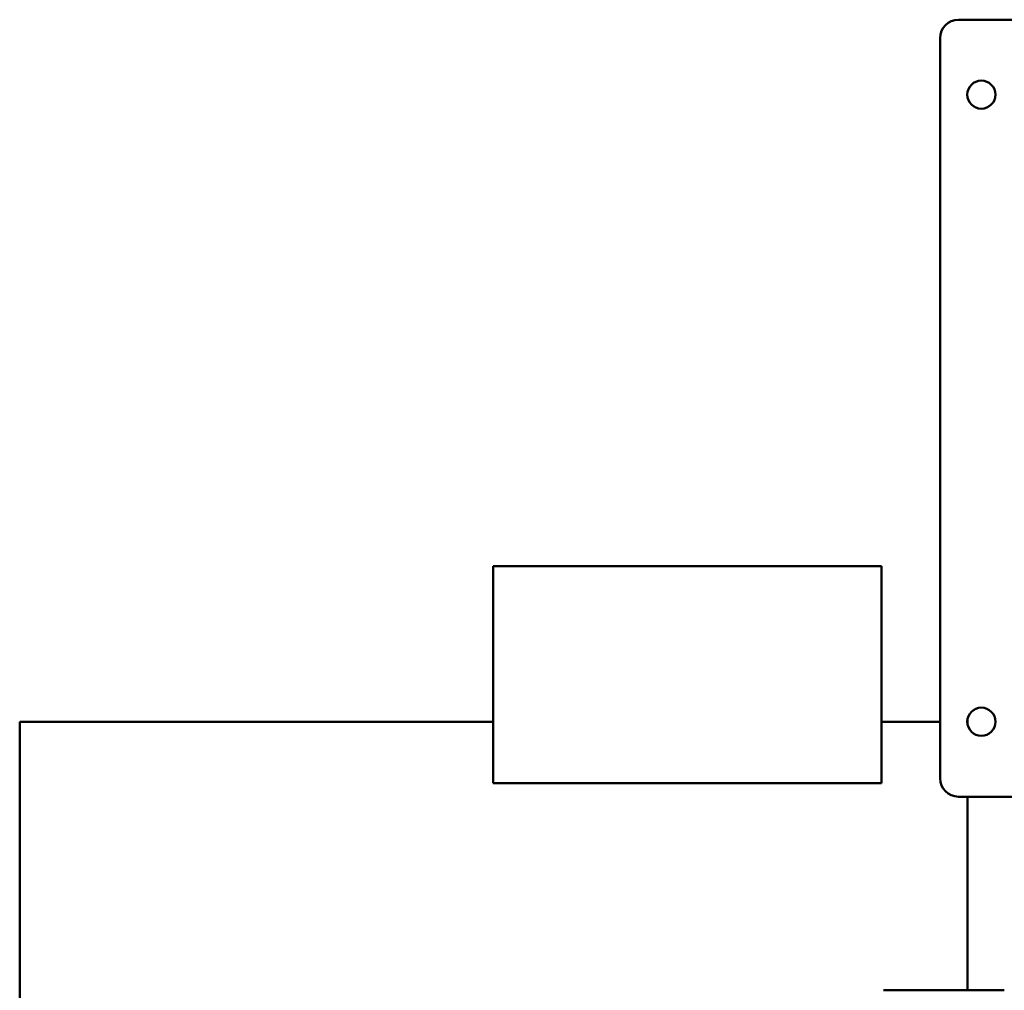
# Model space of a CAD drawing. Header units: millimetres. Extents: x 293 to 967, y 151 to 740.
# Tile 2 of 3: x 293 to 615, y 423 to 740. Entities that reach past the tile are written whole.
import ezdxf

# ---------------------------------------------------------------- set-up
doc = ezdxf.new("R2010")
doc.units = ezdxf.units.MM
doc.header["$LTSCALE"] = 3
doc.layers.add('Widoczne (ISO)', color=7, linetype='Continuous', lineweight=50)

msp = doc.modelspace()

# ---------------------------------------------------------------- linework, layer by layer
at = {"layer": 'Widoczne (ISO)'}
for p, q in [((600, 740.25), (884, 740.25)), ((594, 492.25), (594, 734.25)), ((447.81, 561.57), (447.81, 490.64)), ((447.81, 561.57), (574.81, 561.57)), ((574.81, 561.57), (574.81, 490.64)), ((293, 510.75), (293, 284.75)), ((293, 510.75), (447.81, 510.75)), ((574.81, 510.75), (594, 510.75)), ((602.9, 510.75), (603, 510.75)), ((603, 511.7), (603, 509.8)), ((447.81, 490.64), (574.81, 490.64)), ((884, 486.25), (600, 486.25)), ((603, 486.25), (603, 422.95)), ((575.5, 422.95), (615, 422.95))]:
    msp.add_line(p, q, dxfattribs=at)
for centre in [(607.5, 715.75), (607.5, 510.75)]:
    msp.add_circle(centre, 4.6, dxfattribs=at)
for centre, start, end in [((600, 734.25), 90, 180), ((600, 492.25), 180, 270)]:
    msp.add_arc(centre, 6, start, end, dxfattribs=at)

doc.saveas('drawing.dxf')
